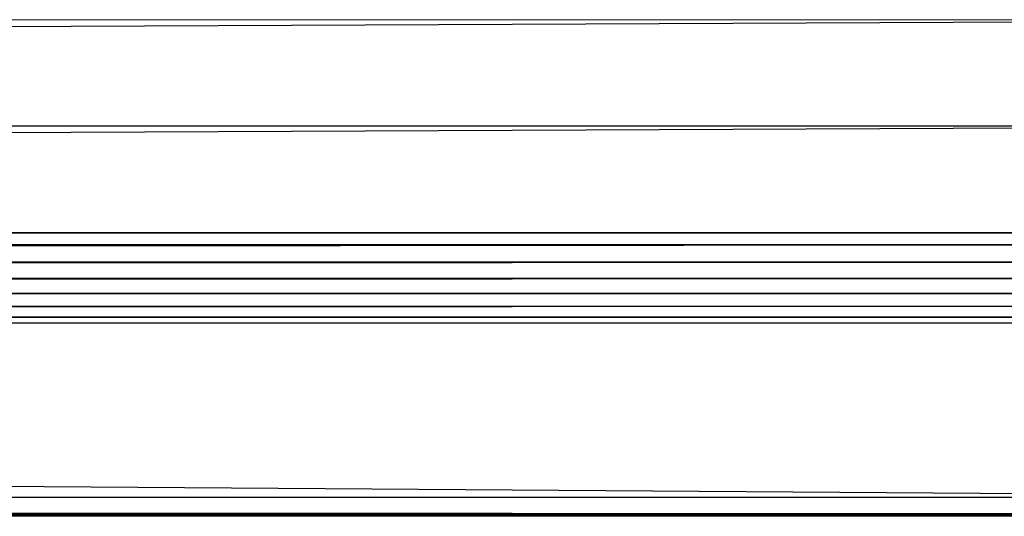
# Paper-space layout '_Back' of a CAD drawing. Header units: millimetres. Extents: x -1300 to 0, y 0 to 650.
# Tile 60 of 94: x -104 to -52, y 0 to 26. Entities that reach past the tile are written whole.
import ezdxf

# ---------------------------------------------------------------- set-up
doc = ezdxf.new("R2010")
doc.units = ezdxf.units.MM

psp = doc.layouts.new('_Back')

# ---------------------------------------------------------------- linework, layer by layer
at = {"color": 142, "linetype": 'Continuous', "lineweight": 18, "true_color": 0x0080c0}
psp.add_line((-1285.391, 26.301), (-15.024, 26.301), dxfattribs=at)
at = {"color": 7, "linetype": 'Continuous', "lineweight": 25}
for p, q in [((-1274.114, 20.696), (-26.301, 26.301)), ((-26.301, 20.696), (-1274.114, 20.696)), ((-26.301, 20.696), (-1274.114, 15.091)), ((-26.301, 15.091), (-1274.114, 15.091)), ((-26.301, 15.091), (-1274.114, 14.451)), ((-26.301, 14.451), (-1274.114, 14.451)), ((-26.301, 14.451), (-1274.114, 13.539)), ((-26.301, 13.539), (-1274.114, 13.539)), ((-26.301, 13.539), (-1274.114, 12.682)), ((-26.301, 12.682), (-1274.114, 12.682)), ((-26.301, 12.682), (-1274.114, 11.9)), ((-26.301, 11.9), (-1274.114, 11.9)), ((-26.301, 11.9), (-1274.114, 11.215)), ((-26.301, 11.215), (-1274.114, 11.215)), ((-26.301, 11.215), (-1274.114, 10.646)), ((-26.301, 10.646), (-1274.114, 10.646)), ((-26.301, 10.646), (-1274.114, 10.331)), ((-26.301, 10.331), (-1274.114, 10.331)), ((-26.301, 1.173), (-1274.114, 10.331)), ((-26.301, 1.173), (-1274.114, 1.173)), ((-26.301, 0.284), (-1274.114, 1.173)), ((-1274.114, 0.284), (-26.301, 0.284)), ((-1274.114, 0.236), (-26.301, 0.284)), ((-1274.114, 0.236), (-26.301, 0.236)), ((-1274.114, 0.196), (-26.301, 0.236)), ((-1274.114, 0.196), (-26.301, 0.196)), ((-1274.114, 0.175), (-26.301, 0.196)), ((-26.301, 0.175), (-1274.114, 0.175))]:
    psp.add_line(p, q, dxfattribs=at)

doc.saveas('drawing.dxf')
